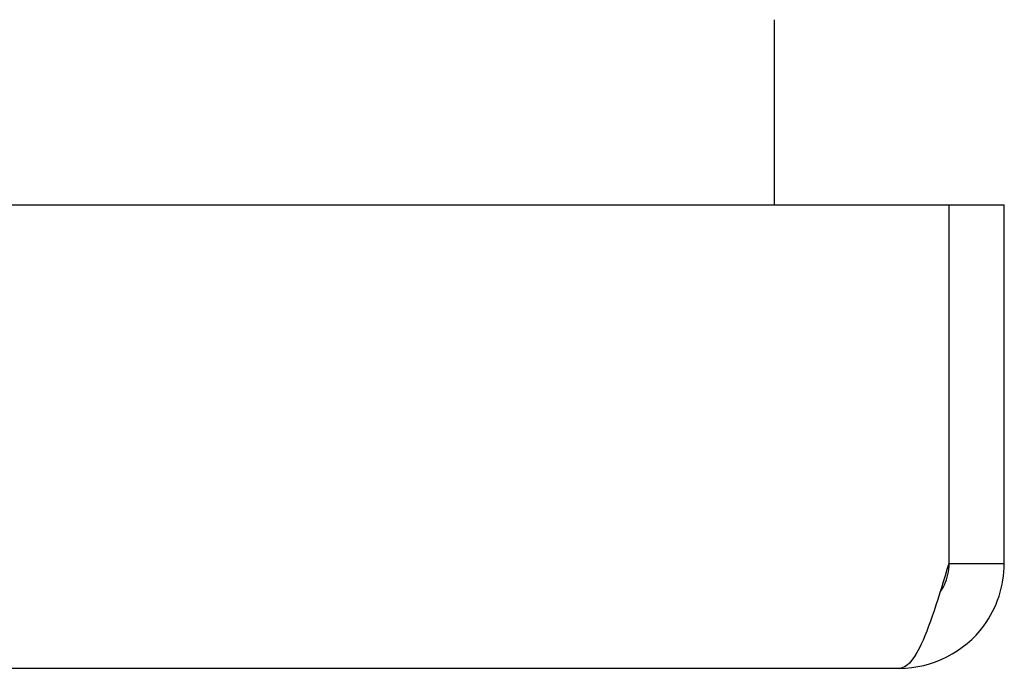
# Model space of a CAD drawing. Extents: x 807 to 1172, y 30 to 260.
# Tile 81 of 214: x 908.1 to 909.96, y 233.94 to 235.17. Entities that reach past the tile are written whole.
import ezdxf

# ---------------------------------------------------------------- set-up
doc = ezdxf.new("R2010")
doc.units = 0
doc.header["$LTSCALE"] = 4
doc.header["$MEASUREMENT"] = 0
doc.layers.get('0').update_dxf_attribs({"linetype": 'CONTINUOUS'})

msp = doc.modelspace()

# ---------------------------------------------------------------- linework, layer by layer
for p, q in [((909.5286, 235.0747), (909.5286, 235.1685)), ((909.5286, 234.8192), (909.5286, 235.0747)), ((881.0668, 234.8192), (909.8574, 234.8192)), ((909.8574, 234.8192), (909.8574, 234.142)), ((909.8581, 234.142), (909.8581, 234.8192)), ((909.8581, 234.8192), (909.9621, 234.8192)), ((909.9621, 234.142), (909.9621, 234.8192)), ((909.8581, 234.142), (909.9621, 234.142)), ((909.7644, 233.9442), (881.1599, 233.9442))]:
    msp.add_line(p, q)
for points, knots in [([(909.7644, 233.9442), (909.826, 233.9442), (909.8869, 233.975), (909.9235, 234.0246), (909.9484, 234.0583), (909.9621, 234.1001), (909.9621, 234.142)], [0, 0, 0, 0, 0.935327, 0.935327, 0.935327, 1.570796, 1.570796, 1.570796, 1.570796]), ([(909.8574, 234.142), (909.8389, 234.0803), (909.8205, 234.0194), (909.802, 233.9828), (909.7894, 233.958), (909.7769, 233.9442), (909.7644, 233.9442)], [0, 0, 0, 0, 0.935327, 0.935327, 0.935327, 1.570796, 1.570796, 1.570796, 1.570796]), ([(909.841, 234.0881), (909.844, 234.0924), (909.8468, 234.097), (909.849, 234.1018), (909.855, 234.1143), (909.8581, 234.1281), (909.8581, 234.142)], [0.957768, 0.957768, 0.957768, 0.957768, 1.1271971, 1.1271971, 1.1271971, 1.5707963, 1.5707963, 1.5707963, 1.5707963])]:
    msp.add_open_spline(points, degree=3, knots=knots)

doc.saveas('drawing.dxf')
